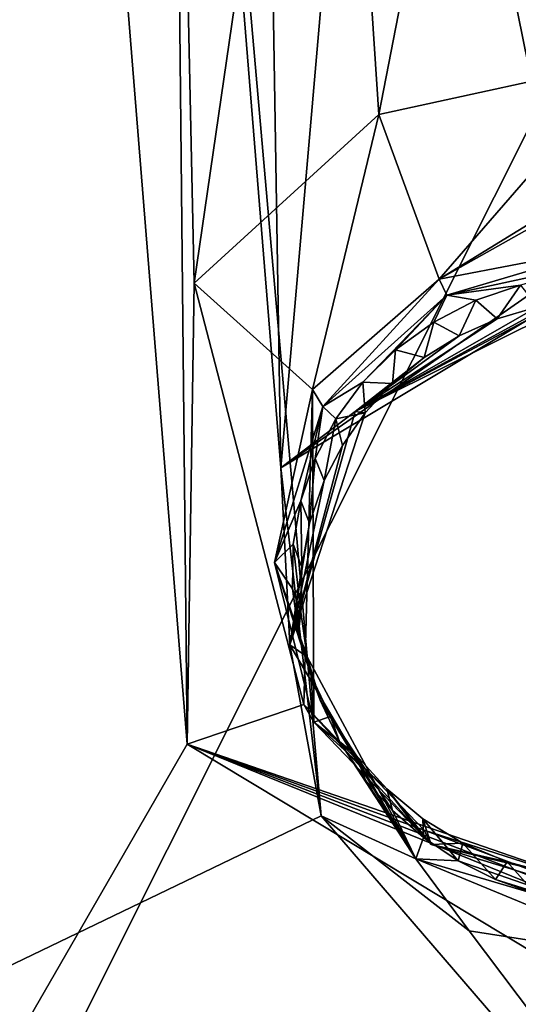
# Model space of a CAD drawing. Header units: millimetres. Extents: x -147 to 294, y -82 to 275.
# Tile 239 of 256: x 193.73 to 196.98, y 198.51 to 204.92. Entities that reach past the tile are written whole.
import ezdxf

# ---------------------------------------------------------------- set-up
doc = ezdxf.new("R2010")
doc.units = ezdxf.units.MM
doc.header["$LTSCALE"] = 67.506716
for name, color, linetype in [('1603', 7, 'CONTINUOUS'), ('2227', 7, 'CONTINUOUS'), ('2401', 7, 'CONTINUOUS'), ('2402', 7, 'CONTINUOUS'), ('2404', 7, 'CONTINUOUS'), ('2405', 7, 'CONTINUOUS'), ('2406', 7, 'CONTINUOUS'), ('756', 7, 'CONTINUOUS'), ('841', 7, 'CONTINUOUS')]:
    doc.layers.add(name, color=color, linetype=linetype)

msp = doc.modelspace()

# ---------------------------------------------------------------- linework, layer by layer
at = {"layer": '1603', "linetype": 'CONTINUOUS'}
for points in [[(193.857, 212.1589, -12.4482), (192.045, 198.6422, -16.0366), (191.3523, 208.6099, -13.5755), (193.857, 212.1589, -12.4482)], [(192.045, 198.6422, -16.0366), (193.857, 212.1589, -12.4482), (192.3416, 195.9108, -16.7509), (192.045, 198.6422, -16.0366)], [(192.3416, 195.9108, -16.7509), (193.857, 212.1589, -12.4482), (194.8192, 200.2057, -15.3147), (192.3416, 195.9108, -16.7509)], [(193.857, 212.1589, -12.4482), (194.7199, 209.9676, -12.8696), (194.8192, 200.2057, -15.3147), (193.857, 212.1589, -12.4482)], [(194.7199, 209.9676, -12.8696), (195.7424, 209.2421, -12.9379), (194.8659, 203.208, -14.525), (194.7199, 209.9676, -12.8696)], [(194.8192, 200.2057, -15.3147), (194.7199, 209.9676, -12.8696), (194.8659, 203.208, -14.525), (194.8192, 200.2057, -15.3147)], [(194.8659, 203.208, -14.525), (195.7424, 209.2421, -12.9379), (196.068, 204.3076, -14.1236), (194.8659, 203.208, -14.525)], [(195.7424, 209.2421, -12.9379), (196.9713, 208.9488, -12.8893), (196.068, 204.3076, -14.1236), (195.7424, 209.2421, -12.9379)], [(196.9713, 208.9488, -12.8893), (198.1379, 209.1057, -12.7453), (197.7032, 204.6619, -13.8811), (196.9713, 208.9488, -12.8893)], [(196.9713, 208.9488, -12.8893), (197.7032, 204.6619, -13.8811), (196.068, 204.3076, -14.1236), (196.9713, 208.9488, -12.8893)], [(197.5323, 198.571, -15.4935), (192.3416, 195.9108, -16.7509), (194.8192, 200.2057, -15.3147), (197.5323, 198.571, -15.4935)], [(198.8957, 196.6099, -15.9141), (192.3416, 195.9108, -16.7509), (197.5323, 198.571, -15.4935), (198.8957, 196.6099, -15.9141)]]:
    msp.add_3dface(points, dxfattribs=at)
at = {"layer": '2227', "linetype": 'CONTINUOUS'}
for points in [[(191.3366, 197.6423, -13.9923), (194.6525, 211.5931, -10.1204), (190.5129, 207.8482, -11.4796), (191.3366, 197.6423, -13.9923)], [(194.6525, 211.5931, -10.1204), (191.3366, 197.6423, -13.9923), (195.6933, 199.7373, -12.961), (194.6525, 211.5931, -10.1204)], [(195.2989, 209.9582, -10.4366), (194.6525, 211.5931, -10.1204), (195.43, 202.0051, -12.3918), (195.2989, 209.9582, -10.4366)], [(195.43, 202.0051, -12.3918), (194.6525, 211.5931, -10.1204), (195.6933, 199.7373, -12.961), (195.43, 202.0051, -12.3918)], [(196.0728, 209.4147, -10.4887), (195.2989, 209.9582, -10.4366), (195.43, 202.0051, -12.3918), (196.0728, 209.4147, -10.4887)], [(197.3088, 203.3148, -11.8772), (196.0728, 209.4147, -10.4887), (195.43, 202.0051, -12.3918), (197.3088, 203.3148, -11.8772)], [(196.9835, 209.1975, -10.4538), (196.0728, 209.4147, -10.4887), (197.3088, 203.3148, -11.8772), (196.9835, 209.1975, -10.4538)], [(191.3366, 197.6423, -13.9923), (198.898, 196.0161, -13.6847), (195.6933, 199.7373, -12.961), (191.3366, 197.6423, -13.9923)], [(195.6933, 199.7373, -12.961), (198.898, 196.0161, -13.6847), (196.6562, 198.9887, -13.0694), (195.6933, 199.7373, -12.961)], [(196.6562, 198.9887, -13.0694), (198.898, 196.0161, -13.6847), (197.9244, 198.7915, -13.009), (196.6562, 198.9887, -13.0694)]]:
    msp.add_3dface(points, dxfattribs=at)
at = {"layer": '2401', "linetype": 'CONTINUOUS'}
for points in [[(197.3088, 203.3148, -11.8772), (195.43, 202.0051, -12.3918), (197.3391, 203.1495, -11.9858), (197.3088, 203.3148, -11.8772)], [(197.3391, 203.1495, -11.9858), (195.43, 202.0051, -12.3918), (195.9135, 202.3727, -12.3481), (197.3391, 203.1495, -11.9858)], [(197.3441, 203.1317, -12.0124), (197.3391, 203.1495, -11.9858), (195.9135, 202.3727, -12.3481), (197.3441, 203.1317, -12.0124)], [(197.3736, 203.099, -12.2343), (197.3441, 203.1317, -12.0124), (195.9135, 202.3727, -12.3481), (197.3736, 203.099, -12.2343)], [(197.3736, 203.099, -12.2343), (195.9135, 202.3727, -12.3481), (197.102, 203.0543, -12.2783), (197.3736, 203.099, -12.2343)], [(197.102, 203.0543, -12.2783), (195.9135, 202.3727, -12.3481), (196.8404, 202.9758, -12.3301), (197.102, 203.0543, -12.2783)], [(196.8404, 202.9758, -12.3301), (195.9135, 202.3727, -12.3481), (196.593, 202.8648, -12.389), (196.8404, 202.9758, -12.3301)], [(196.593, 202.8648, -12.389), (195.9135, 202.3727, -12.3481), (196.3641, 202.7233, -12.4541), (196.593, 202.8648, -12.389)], [(196.3641, 202.7233, -12.4541), (195.9135, 202.3727, -12.3481), (196.1584, 202.5548, -12.5236), (196.3641, 202.7233, -12.4541)], [(196.1584, 202.5548, -12.5236), (195.9135, 202.3727, -12.3481), (195.98, 202.3631, -12.5961), (196.1584, 202.5548, -12.5236)], [(195.9135, 202.3727, -12.3481), (195.43, 202.0051, -12.3918), (195.488, 200.8518, -12.7987), (195.9135, 202.3727, -12.3481)], [(195.9135, 202.3727, -12.3481), (195.488, 200.8518, -12.7987), (195.98, 202.3631, -12.5961), (195.9135, 202.3727, -12.3481)], [(195.98, 202.3631, -12.5961), (195.488, 200.8518, -12.7987), (195.8306, 202.1511, -12.6705), (195.98, 202.3631, -12.5961)], [(195.8306, 202.1511, -12.6705), (195.488, 200.8518, -12.7987), (195.7117, 201.9218, -12.7458), (195.8306, 202.1511, -12.6705)], [(195.43, 202.0051, -12.3918), (195.6933, 199.7373, -12.961), (195.488, 200.8518, -12.7987), (195.43, 202.0051, -12.3918)], [(195.7117, 201.9218, -12.7458), (195.488, 200.8518, -12.7987), (195.6165, 201.6446, -12.831), (195.7117, 201.9218, -12.7458)], [(195.6165, 201.6446, -12.831), (195.488, 200.8518, -12.7987), (195.5661, 201.3573, -12.9133), (195.6165, 201.6446, -12.831)], [(195.5661, 201.3573, -12.9133), (195.488, 200.8518, -12.7987), (195.5611, 201.0652, -12.9913), (195.5661, 201.3573, -12.9133)], [(195.5611, 201.0652, -12.9913), (195.488, 200.8518, -12.7987), (195.6012, 200.7743, -13.0636), (195.5611, 201.0652, -12.9913)], [(195.488, 200.8518, -12.7987), (195.6933, 199.7373, -12.961), (196.3103, 199.458, -13.074), (195.488, 200.8518, -12.7987)], [(195.488, 200.8518, -12.7987), (196.3103, 199.458, -13.074), (195.6012, 200.7743, -13.0636), (195.488, 200.8518, -12.7987)], [(195.6012, 200.7743, -13.0636), (196.3103, 199.458, -13.074), (195.6855, 200.4914, -13.1283), (195.6012, 200.7743, -13.0636)], [(195.6855, 200.4914, -13.1283), (196.3103, 199.458, -13.074), (195.813, 200.2217, -13.1844), (195.6855, 200.4914, -13.1283)], [(195.813, 200.2217, -13.1844), (196.3103, 199.458, -13.074), (195.9808, 199.9707, -13.2306), (195.813, 200.2217, -13.1844)], [(195.9808, 199.9707, -13.2306), (196.3103, 199.458, -13.074), (196.1577, 199.7719, -13.2621), (195.9808, 199.9707, -13.2306)], [(196.1577, 199.7719, -13.2621), (196.3103, 199.458, -13.074), (196.3596, 199.596, -13.2845), (196.1577, 199.7719, -13.2621)], [(195.6933, 199.7373, -12.961), (196.6562, 198.9887, -13.0694), (196.3103, 199.458, -13.074), (195.6933, 199.7373, -12.961)], [(196.3596, 199.596, -13.2845), (196.3103, 199.458, -13.074), (196.5845, 199.4454, -13.2977), (196.3596, 199.596, -13.2845)], [(196.6562, 198.9887, -13.0694), (197.9244, 198.7915, -13.009), (196.3103, 199.458, -13.074), (196.6562, 198.9887, -13.0694)], [(197.9244, 198.7915, -13.009), (197.9054, 198.9873, -13.0255), (196.3103, 199.458, -13.074), (197.9244, 198.7915, -13.009)], [(196.3103, 199.458, -13.074), (197.9054, 198.9873, -13.0255), (196.5845, 199.4454, -13.2977), (196.3103, 199.458, -13.074)], [(196.5845, 199.4454, -13.2977), (197.9054, 198.9873, -13.0255), (196.8295, 199.3226, -13.3014), (196.5845, 199.4454, -13.2977)], [(196.8295, 199.3226, -13.3014), (197.9054, 198.9873, -13.0255), (197.0891, 199.2303, -13.2953), (196.8295, 199.3226, -13.3014)]]:
    msp.add_3dface(points, dxfattribs=at)
at = {"layer": '2402', "linetype": 'CONTINUOUS'}
for points in [[(196.9913, 203.1946, -12.973), (196.8404, 202.9758, -12.3301), (196.7003, 203.0965, -13.0252), (196.9913, 203.1946, -12.973)], [(197.102, 203.0543, -12.2783), (196.8404, 202.9758, -12.3301), (196.9913, 203.1946, -12.973), (197.102, 203.0543, -12.2783)], [(196.7003, 203.0965, -13.0252), (196.593, 202.8648, -12.389), (196.4263, 202.9544, -13.0875), (196.7003, 203.0965, -13.0252)], [(196.8404, 202.9758, -12.3301), (196.593, 202.8648, -12.389), (196.7003, 203.0965, -13.0252), (196.8404, 202.9758, -12.3301)], [(196.4263, 202.9544, -13.0875), (196.3641, 202.7233, -12.4541), (196.1767, 202.7739, -13.1578), (196.4263, 202.9544, -13.0875)], [(196.593, 202.8648, -12.389), (196.3641, 202.7233, -12.4541), (196.4263, 202.9544, -13.0875), (196.593, 202.8648, -12.389)], [(196.1767, 202.7739, -13.1578), (196.1584, 202.5548, -12.5236), (195.9644, 202.5635, -13.2325), (196.1767, 202.7739, -13.1578)], [(196.3641, 202.7233, -12.4541), (196.1584, 202.5548, -12.5236), (196.1767, 202.7739, -13.1578), (196.3641, 202.7233, -12.4541)], [(195.9644, 202.5635, -13.2325), (195.98, 202.3631, -12.5961), (195.7881, 202.3243, -13.3115), (195.9644, 202.5635, -13.2325)], [(196.1584, 202.5548, -12.5236), (195.98, 202.3631, -12.5961), (195.9644, 202.5635, -13.2325), (196.1584, 202.5548, -12.5236)], [(195.7881, 202.3243, -13.3115), (195.7117, 201.9218, -12.7458), (195.6533, 202.0665, -13.3916), (195.7881, 202.3243, -13.3115)], [(195.8306, 202.1511, -12.6705), (195.7117, 201.9218, -12.7458), (195.7881, 202.3243, -13.3115), (195.8306, 202.1511, -12.6705)], [(195.98, 202.3631, -12.5961), (195.8306, 202.1511, -12.6705), (195.7881, 202.3243, -13.3115), (195.98, 202.3631, -12.5961)], [(195.6533, 202.0665, -13.3916), (195.6165, 201.6446, -12.831), (195.5597, 201.7903, -13.4726), (195.6533, 202.0665, -13.3916)], [(195.7117, 201.9218, -12.7458), (195.6165, 201.6446, -12.831), (195.6533, 202.0665, -13.3916), (195.7117, 201.9218, -12.7458)], [(195.5597, 201.7903, -13.4726), (195.5661, 201.3573, -12.9133), (195.5106, 201.5073, -13.5513), (195.5597, 201.7903, -13.4726)], [(195.6165, 201.6446, -12.831), (195.5661, 201.3573, -12.9133), (195.5597, 201.7903, -13.4726), (195.6165, 201.6446, -12.831)], [(195.5106, 201.5073, -13.5513), (195.5611, 201.0652, -12.9913), (195.5057, 201.2175, -13.6276), (195.5106, 201.5073, -13.5513)], [(195.5661, 201.3573, -12.9133), (195.5611, 201.0652, -12.9913), (195.5106, 201.5073, -13.5513), (195.5661, 201.3573, -12.9133)], [(195.5057, 201.2175, -13.6276), (195.5611, 201.0652, -12.9913), (195.5449, 200.9318, -13.6987), (195.5057, 201.2175, -13.6276)], [(195.5611, 201.0652, -12.9913), (195.6012, 200.7743, -13.0636), (195.5449, 200.9318, -13.6987), (195.5611, 201.0652, -12.9913)], [(195.5449, 200.9318, -13.6987), (195.6012, 200.7743, -13.0636), (195.6284, 200.6499, -13.7647), (195.5449, 200.9318, -13.6987)], [(195.6012, 200.7743, -13.0636), (195.6855, 200.4914, -13.1283), (195.6284, 200.6499, -13.7647), (195.6012, 200.7743, -13.0636)], [(195.6284, 200.6499, -13.7647), (195.6855, 200.4914, -13.1283), (195.753, 200.3844, -13.8227), (195.6284, 200.6499, -13.7647)], [(195.6855, 200.4914, -13.1283), (195.813, 200.2217, -13.1844), (195.753, 200.3844, -13.8227), (195.6855, 200.4914, -13.1283)], [(195.753, 200.3844, -13.8227), (195.813, 200.2217, -13.1844), (195.9192, 200.135, -13.8726), (195.753, 200.3844, -13.8227)], [(195.813, 200.2217, -13.1844), (195.9808, 199.9707, -13.2306), (195.9192, 200.135, -13.8726), (195.813, 200.2217, -13.1844)], [(195.9808, 199.9707, -13.2306), (196.1577, 199.7719, -13.2621), (195.9192, 200.135, -13.8726), (195.9808, 199.9707, -13.2306)], [(195.9192, 200.135, -13.8726), (196.1577, 199.7719, -13.2621), (196.1197, 199.913, -13.9123), (195.9192, 200.135, -13.8726)], [(196.1577, 199.7719, -13.2621), (196.3596, 199.596, -13.2845), (196.1197, 199.913, -13.9123), (196.1577, 199.7719, -13.2621)], [(196.1197, 199.913, -13.9123), (196.3596, 199.596, -13.2845), (196.3546, 199.7192, -13.9416), (196.1197, 199.913, -13.9123)], [(196.3596, 199.596, -13.2845), (196.5845, 199.4454, -13.2977), (196.3546, 199.7192, -13.9416), (196.3596, 199.596, -13.2845)], [(196.3546, 199.7192, -13.9416), (196.5845, 199.4454, -13.2977), (196.6159, 199.5607, -13.9594), (196.3546, 199.7192, -13.9416)], [(196.5845, 199.4454, -13.2977), (196.8295, 199.3226, -13.3014), (196.6159, 199.5607, -13.9594), (196.5845, 199.4454, -13.2977)], [(196.6159, 199.5607, -13.9594), (196.8295, 199.3226, -13.3014), (196.9039, 199.4383, -13.9654), (196.6159, 199.5607, -13.9594)], [(196.8295, 199.3226, -13.3014), (197.0891, 199.2303, -13.2953), (196.9039, 199.4383, -13.9654), (196.8295, 199.3226, -13.3014)], [(196.9039, 199.4383, -13.9654), (197.0891, 199.2303, -13.2953), (197.2063, 199.3581, -13.9594), (196.9039, 199.4383, -13.9654)]]:
    msp.add_3dface(points, dxfattribs=at)
at = {"layer": '2404', "linetype": 'CONTINUOUS'}
for points in [[(197.6266, 203.3709, -12.8703), (196.9913, 203.1946, -12.973), (196.5118, 203.1302, -13.0343), (197.6266, 203.3709, -12.8703)], [(196.9913, 203.1946, -12.973), (196.7003, 203.0965, -13.0252), (196.5118, 203.1302, -13.0343), (196.9913, 203.1946, -12.973)], [(196.5118, 203.1302, -13.0343), (195.9644, 202.5635, -13.2325), (195.7033, 202.4038, -13.2993), (196.5118, 203.1302, -13.0343)], [(196.1767, 202.7739, -13.1578), (195.9644, 202.5635, -13.2325), (196.5118, 203.1302, -13.0343), (196.1767, 202.7739, -13.1578)], [(196.4263, 202.9544, -13.0875), (196.1767, 202.7739, -13.1578), (196.5118, 203.1302, -13.0343), (196.4263, 202.9544, -13.0875)], [(196.7003, 203.0965, -13.0252), (196.4263, 202.9544, -13.0875), (196.5118, 203.1302, -13.0343), (196.7003, 203.0965, -13.0252)], [(195.9644, 202.5635, -13.2325), (195.7881, 202.3243, -13.3115), (195.7033, 202.4038, -13.2993), (195.9644, 202.5635, -13.2325)], [(195.7033, 202.4038, -13.2993), (195.5597, 201.7903, -13.4726), (195.3886, 201.3872, -13.5948), (195.7033, 202.4038, -13.2993)], [(195.6533, 202.0665, -13.3916), (195.5597, 201.7903, -13.4726), (195.7033, 202.4038, -13.2993), (195.6533, 202.0665, -13.3916)], [(195.7881, 202.3243, -13.3115), (195.6533, 202.0665, -13.3916), (195.7033, 202.4038, -13.2993), (195.7881, 202.3243, -13.3115)], [(195.5597, 201.7903, -13.4726), (195.5106, 201.5073, -13.5513), (195.3886, 201.3872, -13.5948), (195.5597, 201.7903, -13.4726)], [(195.5106, 201.5073, -13.5513), (195.5057, 201.2175, -13.6276), (195.3886, 201.3872, -13.5948), (195.5106, 201.5073, -13.5513)], [(195.5057, 201.2175, -13.6276), (195.5449, 200.9318, -13.6987), (195.3886, 201.3872, -13.5948), (195.5057, 201.2175, -13.6276)], [(195.5449, 200.9318, -13.6987), (195.6284, 200.6499, -13.7647), (195.3886, 201.3872, -13.5948), (195.5449, 200.9318, -13.6987)], [(195.3886, 201.3872, -13.5948), (195.6284, 200.6499, -13.7647), (195.6446, 200.348, -13.8429), (195.3886, 201.3872, -13.5948)], [(195.6284, 200.6499, -13.7647), (195.753, 200.3844, -13.8227), (195.6446, 200.348, -13.8429), (195.6284, 200.6499, -13.7647)], [(195.753, 200.3844, -13.8227), (195.9192, 200.135, -13.8726), (195.6446, 200.348, -13.8429), (195.753, 200.3844, -13.8227)], [(195.9192, 200.135, -13.8726), (196.1197, 199.913, -13.9123), (195.6446, 200.348, -13.8429), (195.9192, 200.135, -13.8726)], [(195.6446, 200.348, -13.8429), (196.1197, 199.913, -13.9123), (196.4098, 199.5518, -13.981), (195.6446, 200.348, -13.8429)], [(196.1197, 199.913, -13.9123), (196.3546, 199.7192, -13.9416), (196.4098, 199.5518, -13.981), (196.1197, 199.913, -13.9123)], [(196.3546, 199.7192, -13.9416), (196.6159, 199.5607, -13.9594), (196.4098, 199.5518, -13.981), (196.3546, 199.7192, -13.9416)], [(196.6159, 199.5607, -13.9594), (196.9039, 199.4383, -13.9654), (196.4098, 199.5518, -13.981), (196.6159, 199.5607, -13.9594)], [(196.9039, 199.4383, -13.9654), (197.2063, 199.3581, -13.9594), (196.4098, 199.5518, -13.981), (196.9039, 199.4383, -13.9654)], [(196.4098, 199.5518, -13.981), (197.2063, 199.3581, -13.9594), (197.5107, 199.2139, -13.9708), (196.4098, 199.5518, -13.981)]]:
    msp.add_3dface(points, dxfattribs=at)
at = {"layer": '2405', "linetype": 'CONTINUOUS'}
for points in [[(197.595, 203.4505, -13.1699), (196.5118, 203.1302, -13.0343), (196.4606, 203.2337, -13.4341), (197.595, 203.4505, -13.1699)], [(197.6266, 203.3709, -12.8703), (196.5118, 203.1302, -13.0343), (197.595, 203.4505, -13.1699), (197.6266, 203.3709, -12.8703)], [(196.4606, 203.2337, -13.4341), (195.7033, 202.4038, -13.2993), (195.6356, 202.5157, -13.781), (196.4606, 203.2337, -13.4341)], [(196.5118, 203.1302, -13.0343), (195.7033, 202.4038, -13.2993), (196.4606, 203.2337, -13.4341), (196.5118, 203.1302, -13.0343)], [(195.7033, 202.4038, -13.2993), (195.3886, 201.3872, -13.5948), (195.6356, 202.5157, -13.781), (195.7033, 202.4038, -13.2993)], [(195.3886, 201.3872, -13.5948), (195.6446, 200.348, -13.8429), (195.6356, 202.5157, -13.781), (195.3886, 201.3872, -13.5948)], [(195.6356, 202.5157, -13.781), (195.6446, 200.348, -13.8429), (195.5789, 200.4621, -14.3503), (195.6356, 202.5157, -13.781)], [(195.6446, 200.348, -13.8429), (196.4098, 199.5518, -13.981), (195.5789, 200.4621, -14.3503), (195.6446, 200.348, -13.8429)], [(195.5789, 200.4621, -14.3503), (196.4098, 199.5518, -13.981), (196.3628, 199.6435, -14.431), (195.5789, 200.4621, -14.3503)], [(196.4098, 199.5518, -13.981), (197.5107, 199.2139, -13.9708), (196.3628, 199.6435, -14.431), (196.4098, 199.5518, -13.981)], [(197.5107, 199.2139, -13.9708), (197.473, 199.2892, -14.329), (196.3628, 199.6435, -14.431), (197.5107, 199.2139, -13.9708)]]:
    msp.add_3dface(points, dxfattribs=at)
at = {"layer": '2406', "linetype": 'CONTINUOUS'}
for points in [[(196.068, 204.3076, -14.1236), (197.7032, 204.6619, -13.8811), (196.4606, 203.2337, -13.4341), (196.068, 204.3076, -14.1236)], [(196.4606, 203.2337, -13.4341), (197.7032, 204.6619, -13.8811), (197.6679, 203.9744, -13.8105), (196.4606, 203.2337, -13.4341)], [(194.8659, 203.208, -14.525), (196.068, 204.3076, -14.1236), (195.6356, 202.5157, -13.781), (194.8659, 203.208, -14.525)], [(196.068, 204.3076, -14.1236), (196.4606, 203.2337, -13.4341), (195.6356, 202.5157, -13.781), (196.068, 204.3076, -14.1236)], [(197.6623, 203.9086, -13.775), (196.4606, 203.2337, -13.4341), (197.6679, 203.9744, -13.8105), (197.6623, 203.9086, -13.775)], [(197.595, 203.4505, -13.1699), (196.4606, 203.2337, -13.4341), (197.6623, 203.9086, -13.775), (197.595, 203.4505, -13.1699)], [(194.8192, 200.2057, -15.3147), (194.8659, 203.208, -14.525), (195.5789, 200.4621, -14.3503), (194.8192, 200.2057, -15.3147)], [(194.8659, 203.208, -14.525), (195.6356, 202.5157, -13.781), (195.5789, 200.4621, -14.3503), (194.8659, 203.208, -14.525)], [(194.8192, 200.2057, -15.3147), (195.5789, 200.4621, -14.3503), (196.3628, 199.6435, -14.431), (194.8192, 200.2057, -15.3147)], [(197.5323, 198.571, -15.4935), (194.8192, 200.2057, -15.3147), (197.5274, 199.1043, -15.1345), (197.5323, 198.571, -15.4935)], [(197.473, 199.2892, -14.329), (194.8192, 200.2057, -15.3147), (196.3628, 199.6435, -14.431), (197.473, 199.2892, -14.329)], [(194.8192, 200.2057, -15.3147), (197.473, 199.2892, -14.329), (197.5229, 199.1678, -15.0407), (194.8192, 200.2057, -15.3147)], [(197.5274, 199.1043, -15.1345), (194.8192, 200.2057, -15.3147), (197.5229, 199.1678, -15.0407), (197.5274, 199.1043, -15.1345)]]:
    msp.add_3dface(points, dxfattribs=at)
at = {"layer": '756', "linetype": 'CONTINUOUS'}
for points in [[(175.102, 216.4034, -28.5238), (203.7495, 217.597, -36.6176), (192.022, 194.1991, -38.7813), (175.102, 216.4034, -28.5238)], [(203.7495, 217.597, -36.6176), (205.8603, 198.0519, -41.5524), (192.022, 194.1991, -38.7813), (203.7495, 217.597, -36.6176)]]:
    msp.add_3dface(points, dxfattribs=at)
at = {"layer": '841', "linetype": 'CONTINUOUS'}
for points in [[(204.8363, 217.3552, -35.3042), (177.4701, 208.8882, -28.9701), (208.1938, 203.3747, -38.9809), (204.8363, 217.3552, -35.3042)], [(177.4701, 208.8882, -28.9701), (185.0229, 186.5877, -35.0661), (208.1938, 203.3747, -38.9809), (177.4701, 208.8882, -28.9701)], [(208.1938, 203.3747, -38.9809), (185.0229, 186.5877, -35.0661), (190.6791, 184.9679, -37.0082), (208.1938, 203.3747, -38.9809)], [(195.7197, 184.0648, -38.5414), (208.1938, 203.3747, -38.9809), (190.6791, 184.9679, -37.0082), (195.7197, 184.0648, -38.5414)], [(195.7197, 184.0648, -38.5414), (195.8704, 184.091, -38.5805), (208.1938, 203.3747, -38.9809), (195.7197, 184.0648, -38.5414)], [(195.8704, 184.091, -38.5805), (196.0325, 184.1545, -38.6193), (208.1938, 203.3747, -38.9809), (195.8704, 184.091, -38.5805)], [(208.1938, 203.3747, -38.9809), (196.0325, 184.1545, -38.6193), (197.0406, 184.7069, -38.8425), (208.1938, 203.3747, -38.9809)]]:
    msp.add_3dface(points, dxfattribs=at)

doc.saveas('drawing.dxf')
